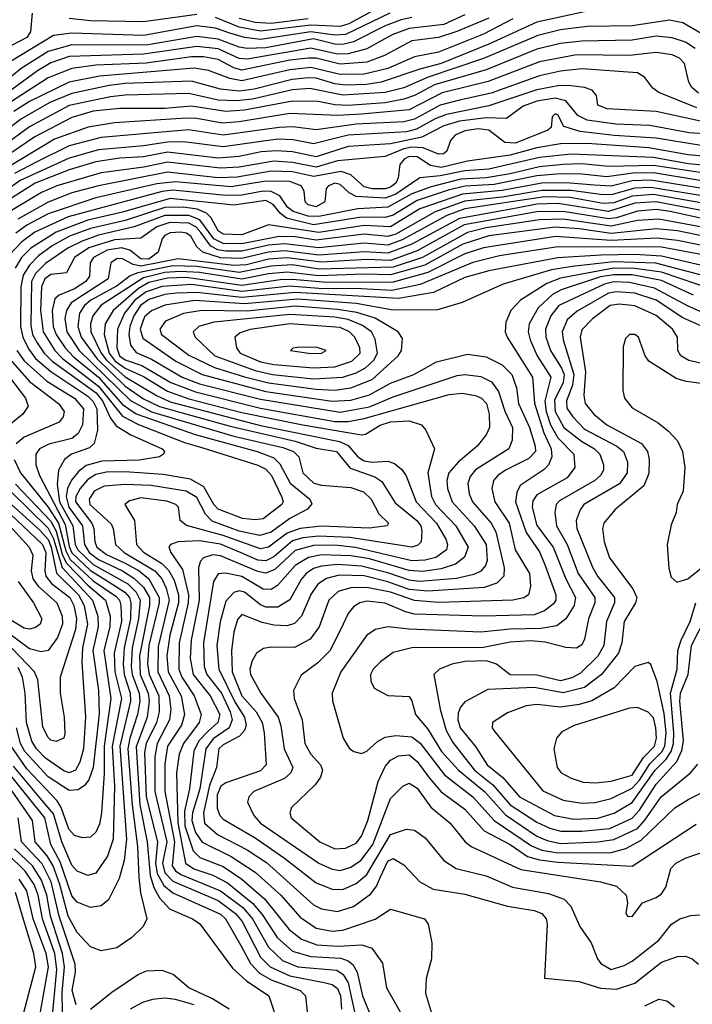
# Model space of a CAD drawing. Extents: x 997026 to 1115308, y 536381 to 619039.
# Tile 17 of 256: x 1007368 to 1009901, y 547594 to 551300. Entities that reach past the tile are written whole.
import ezdxf

# ---------------------------------------------------------------- set-up
doc = ezdxf.new("R2010")
doc.units = 0

msp = doc.modelspace()

# ---------------------------------------------------------------- linework, layer by layer
at = {"layer": '0CON20XD'}
for points in [[(1007415.6, 551325), (1007408.8, 551255), (1007395, 551233.3), (1007257.6, 551162.4), (1007185, 551101.6), (1007113.4, 551066.6), (1007045.8, 551014.2), (1007000, 550965), (1006972.5, 550945), (1006925, 550917.8), (1006855, 550890.6), (1006845, 550898.8), (1006828.5, 550988.5), (1006794.5, 551075), (1006785.6, 551115), (1006757.5, 551145), (1006720.1, 551160.1), (1006654.3, 551174.3), (1006445, 551188.3), (1006375, 551200), (1006299.2, 551229.2), (1006085, 551279.7), (1005995, 551314.9)], [(1009045, 551318.8), (1008965, 551282.1), (1008835, 551266.6), (1008773.5, 551245), (1008729.2, 551220.8), (1008675, 551190.5), (1008605, 551171.2), (1008565, 551171.1), (1008465, 551192.9), (1008225, 551151.5), (1008195, 551154.3), (1008115, 551190.5), (1008035, 551199.2), (1007835, 551170), (1007555, 551161.6), (1007485, 551138.4), (1007435, 551108), (1007295, 551004.9), (1007238, 550942), (1007195, 550907)], [(1009535, 551339.2), (1009315, 551290.9), (1009135, 551208.4), (1008955.5, 551135.5), (1008875, 551114.7), (1008730, 551065), (1008674.2, 551055.8), (1008595, 551054.1), (1008555, 551059.5), (1008485, 551080.4), (1008455, 551081.2), (1008394.4, 551075.6), (1008250.8, 551039.2), (1008195, 551031.3), (1008125, 551039.3), (1008015, 551069.3), (1007765, 551060.6), (1007705, 551053), (1007565, 551022.7), (1007481.6, 550988.4), (1007375, 550927.6), (1007265, 550845.8)], [(1008762.6, 551325), (1008595, 551245.1), (1008555, 551241.9), (1008465, 551255.2), (1008275.2, 551225.2), (1008215, 551233.2), (1008160.1, 551250.1), (1008105, 551268.4), (1008035, 551277.3), (1007835, 551240.8), (1007565, 551249.9), (1007495, 551240.4), (1007336.3, 551143.7)], [(1009135, 551305.9), (1009014.7, 551255.3), (1008945, 551233.9), (1008845, 551220.7), (1008741.6, 551165), (1008675, 551140.7), (1008575, 551132.8), (1008485, 551155.5), (1008455, 551155.8), (1008385, 551147.4), (1008205, 551110.6), (1008175, 551119), (1008115, 551151), (1008060.5, 551160.5), (1008015, 551160.4), (1007845, 551136.1), (1007655, 551128.6), (1007565, 551117), (1007475, 551081.2), (1007337.4, 550992.6)], [(1008845, 551308.7), (1008805, 551299.3), (1008745, 551277), (1008625, 551217.4), (1008585, 551206.8), (1008555, 551207.9), (1008475, 551227.7), (1008295, 551194.4), (1008225, 551192.2), (1008195, 551197.2), (1008115, 551227.4), (1008035, 551237.1), (1007845, 551204.6), (1007564.4, 551205.6), (1007475, 551181), (1007373.6, 551116.4)], [(1008035, 551320.4), (1007835, 551292.1), (1007635, 551296.4), (1007555, 551304.6)], [(1008695, 551332.9), (1008607.8, 551285), (1008575, 551274.3), (1008465, 551279.5), (1008275, 551256.7), (1008195, 551272.3), (1008105, 551309.2)], [(1008455, 551303.1), (1008315, 551286.4), (1008255, 551289.8), (1008194.8, 551305)], [(1009935, 551248.5), (1009865, 551288.8), (1009815, 551298.1), (1009675, 551277.8), (1009505.2, 551275.2), (1009405, 551261.6), (1009319.2, 551240.8), (1009115, 551153.7), (1008906.2, 551083.8), (1008815, 551043.6), (1008745, 551026.1), (1008585, 551016.2), (1008461, 551041), (1008395, 551035.7), (1008245, 551001.5), (1008185, 550994.9), (1008115, 550997.9), (1008005, 551022.3), (1007765, 551016.8), (1007710.1, 551010.1), (1007555, 550977.9), (1007405, 550897.6), (1007215, 550758.7)], [(1009225, 551303.8), (1009115, 551246.4), (1008945, 551178.2), (1008855, 551161), (1008755, 551116.9), (1008665, 551095.3), (1008575, 551094.1), (1008465, 551119.9), (1008385, 551111.4), (1008205, 551070), (1008158.9, 551078.9), (1008079.7, 551109.7), (1008025, 551117.9), (1007668.3, 551088.3), (1007555, 551064.6), (1007405, 550992.9), (1007346.4, 550955)], [(1009911.7, 551191.7), (1009875, 551215.5), (1009825, 551232.6), (1009765, 551238), (1009675, 551223.4), (1009485, 551219.7), (1009405, 551210.1), (1009315, 551189.5), (1009125, 551111.2), (1008930.7, 551055), (1008855, 551014.4), (1008815, 551000.6), (1008745, 550987.4), (1008605, 550977.7), (1008555, 550979.5), (1008491.8, 550991.8), (1008395, 550993.6), (1008215, 550960.1), (1008144.5, 550954.4), (1008015, 550974.9), (1007915, 550966.6), (1007745, 550966.1), (1007645, 550955.6), (1007565, 550932.1), (1007425, 550859.3), (1007275, 550758.1)], [(1009924.3, 551024.3), (1009899, 551045), (1009888, 551065), (1009871.8, 551135), (1009852.3, 551155), (1009825, 551167.7), (1009765, 551176.8), (1009665, 551165.7), (1009465, 551167.9), (1009325, 551141.6), (1009132.4, 551067.6), (1008959.3, 551025), (1008835, 550961.3), (1008655.4, 550944.6), (1008565, 550939.3), (1008385, 550947.1), (1008195, 550915.7), (1008130.6, 550910.6), (1008035, 550928.4), (1007995, 550929.8), (1007725, 550912.2), (1007625.9, 550895.9), (1007499.8, 550850.2), (1007311.9, 550738.1)], [(1007373.6, 551116.4), (1007265, 551027.1)], [(1009918.2, 550968.2), (1009775, 551026.5), (1009752.8, 551042.8), (1009722.6, 551082.6), (1009695, 551100.4), (1009485, 551115.4), (1009405, 551106.8), (1009325, 551088.6), (1009144.2, 551024.2), (1009025, 550996.8), (1008951.9, 550978.1), (1008855, 550926.1), (1008815, 550915.3), (1008635, 550906.7), (1008485, 550886.3), (1008396.7, 550896.7), (1008345.1, 550895.1), (1008135, 550866.2), (1008004.4, 550885.6), (1007675, 550856.9), (1007555, 550825.6), (1007432.3, 550765), (1007348.7, 550721.3)], [(1009955, 550913.3), (1009765, 550954.6), (1009580, 550965), (1009545, 550978.8), (1009540, 551015), (1009524.2, 551035), (1009495.6, 551045.6), (1009435, 551052.1), (1009395, 551051.6), (1009315, 551036.7), (1009135, 550975.6), (1008975, 550943.5), (1008932.4, 550927.6), (1008861.9, 550888.1), (1008825, 550877.8), (1008605, 550865.3), (1008475, 550832.8), (1008398.4, 550848.4), (1008340.6, 550850.6), (1008135, 550821.8), (1007985, 550840), (1007925, 550839.4), (1007835, 550825.5), (1007665, 550810.9), (1007555, 550779.6), (1007369.7, 550695), (1007255.9, 550615)], [(1009965, 550869.9), (1009889.2, 550875), (1009741.7, 550901.7), (1009612.5, 550907.5), (1009505, 550922), (1009469.6, 550939.6), (1009425, 550994.9), (1009385, 551005.3), (1009315, 550993.2), (1009263.5, 550975), (1009201.5, 550928.5), (1009125, 550930.8), (1009025, 550918.2), (1008965, 550900.8), (1008882.1, 550857.9), (1008765, 550833.2), (1008605, 550822.4), (1008485, 550784), (1008395, 550802.9), (1008335, 550807), (1008277.1, 550802.9), (1008195, 550785.3), (1008115, 550779.4), (1007925, 550801.1), (1007835, 550784.5), (1007745, 550778.9), (1007655.1, 550765.1), (1007555, 550735.3), (1007427, 550685), (1007284.6, 550595.4)], [(1009935, 550826.2), (1009765, 550854.5), (1009606.2, 550863.8), (1009479.1, 550879.2), (1009417.7, 550897.7), (1009395, 550942), (1009385, 550946.4), (1009373.1, 550935), (1009369.4, 550895), (1009357.1, 550885), (1009235, 550836.1), (1009195, 550837.9), (1009135, 550884.8), (1009095, 550889), (1009045, 550881.7), (1009007.8, 550865), (1008990.3, 550845), (1008976.7, 550805), (1008963.8, 550795), (1008945, 550794.4), (1008887.9, 550817.9), (1008845, 550820.6), (1008815, 550814.4), (1008745, 550785.4), (1008565, 550768.6), (1008485, 550744.9), (1008395, 550762.7), (1008325, 550767.2), (1008195, 550745.1), (1008125, 550740.9), (1007925, 550763.8), (1007835.1, 550744.9), (1007675, 550723.3), (1007507.8, 550675), (1007450.2, 550649.8), (1007325.2, 550575)], [(1009955, 550785.3), (1009885, 550791.6), (1009737.7, 550817.7), (1009505, 550834.7), (1009405, 550832.7), (1009315, 550818.2), (1009215, 550789.8), (1009055, 550767.7), (1008955, 550743.3), (1008915, 550750.9), (1008865, 550783.5), (1008835, 550785.9), (1008815.5, 550775), (1008800.3, 550755), (1008793.4, 550705), (1008784.8, 550685), (1008765, 550669.3), (1008745, 550663.8), (1008695, 550663.6), (1008665, 550670.5), (1008615, 550716.8), (1008579, 550729), (1008475, 550709.7), (1008395, 550727.5), (1008315, 550730), (1008186.9, 550706.9), (1008115, 550705.4), (1007925, 550726.4), (1007665.1, 550674.9), (1007565, 550648.4), (1007475, 550613.3), (1007360.6, 550549.4)], [(1009955, 550751.4), (1009885, 550757.6), (1009755, 550782), (1009445.3, 550794.7), (1009325, 550782.1), (1009135, 550737.8), (1009045, 550731.4), (1008952, 550712), (1008875.4, 550704.6), (1008785, 550643.2), (1008745, 550628.4), (1008634.7, 550634.7), (1008608.9, 550648.9), (1008575, 550680.4), (1008555, 550684.4), (1008531.3, 550675), (1008522.7, 550665), (1008517.3, 550615), (1008485, 550596.2), (1008455, 550603.4), (1008442.7, 550615), (1008440, 550655), (1008428.7, 550675), (1008385, 550690.8), (1008295, 550692), (1008165, 550670.8), (1007955, 550690.3), (1007885, 550682.1), (1007655, 550629.2), (1007475, 550569.4), (1007395, 550526.8), (1007353.4, 550496.6)], [(1009955, 550721.3), (1009755, 550751.5), (1009585, 550747.1), (1009485, 550757.2), (1009415, 550755.5), (1009325, 550746.8), (1009215, 550720), (1009124.5, 550705.5), (1009029.8, 550700.2), (1008918.3, 550671.7), (1008845, 550644.4), (1008755, 550594.4), (1008641.1, 550588.9), (1008495, 550559), (1008455, 550561.2), (1008398, 550578), (1008376.7, 550595), (1008347.7, 550637.7), (1008315, 550654.1), (1008285, 550655.4), (1008205, 550640.2), (1008145, 550638.4), (1007945, 550658.4), (1007905, 550654), (1007551.3, 550558.7), (1007425, 550500.7), (1007376.2, 550463.8), (1007330.1, 550415)], [(1009945, 550692.1), (1009755, 550723.4), (1009677, 550723), (1009578.8, 550708.8), (1009485, 550719.4), (1009405, 550719.9), (1009315, 550712.3), (1009155, 550679.4), (1009046.3, 550673.7), (1008981.2, 550658.8), (1008865, 550619.7), (1008775, 550564.7), (1008745, 550555.3), (1008655, 550556.9), (1008475, 550528), (1008372.9, 550552.9), (1008350.2, 550570.2), (1008322.7, 550605), (1008295, 550619.6), (1008175, 550602.7), (1007935, 550626.8), (1007755, 550575.6), (1007624.4, 550545.6), (1007505, 550500.8), (1007410.4, 550439.6), (1007375.5, 550404.5), (1007351.5, 550365)], [(1009946.4, 550663.6), (1009745, 550695.6), (1009675, 550693.6), (1009595, 550673.6), (1009532.7, 550677.3), (1009426.6, 550686.6), (1009335, 550684.4), (1009185, 550656.9), (1009036.2, 550643.8), (1008875, 550588.7), (1008765, 550520.6), (1008664.9, 550525.1), (1008495, 550499.1), (1008305, 550528.4), (1008205, 550491), (1008135, 550493.1), (1008115, 550505.9), (1008089.6, 550555), (1008072, 550572), (1008036.6, 550586.6), (1007984.1, 550594.1), (1007915, 550592.9), (1007765, 550544.9), (1007635, 550514.2), (1007555.7, 550485), (1007491, 550449), (1007438.9, 550411.1), (1007405, 550376.1), (1007381.9, 550338.1), (1007372.2, 550295), (1007371.1, 550145), (1007379.8, 550105), (1007400.9, 550060.9), (1007428.3, 550025), (1007485, 549975.8), (1007625, 549883.1), (1007645, 549862.4), (1007658.3, 549835), (1007661, 549755), (1007649.2, 549705), (1007631.1, 549688.9), (1007563.6, 549665), (1007536.6, 549645), (1007513.9, 549605), (1007509, 549551), (1007518.6, 549485), (1007568.7, 549395), (1007577.3, 549325), (1007586.6, 549305), (1007645, 549249.6), (1007775, 549176.5), (1007806.9, 549145), (1007822.2, 549115), (1007815.1, 549045.1), (1007792.1, 548935), (1007788.2, 548865), (1007791.4, 548835), (1007817.8, 548765), (1007820.2, 548735), (1007812.1, 548685), (1007782.5, 548595), (1007776, 548555), (1007791.7, 548345), (1007811.8, 548188.2), (1007817.2, 548072.8), (1007823.1, 548013.1), (1007847.5, 547915), (1007833.5, 547886.5), (1007790.6, 547845), (1007733.6, 547806.4), (1007675, 547794.6), (1007635, 547810.4), (1007585, 547863.5), (1007550.2, 547925), (1007519.4, 548045), (1007494.3, 548115), (1007472, 548152), (1007426.9, 548205), (1007416.5, 548285), (1007295, 548461.5)], [(1009955, 550635.2), (1009745, 550668.3), (1009685, 550666.3), (1009595, 550641), (1009555, 550641.7), (1009445, 550657), (1009335, 550657.9), (1009185, 550632.1), (1009045, 550616.8), (1008932.9, 550577.1), (1008785, 550493.5), (1008755, 550483.6), (1008665, 550492.3), (1008485, 550470.4), (1008405, 550483), (1008345, 550483.7), (1008205, 550456.4), (1008135, 550457.6), (1008099.7, 550475), (1008047, 550547), (1008005, 550562.6), (1007915, 550563), (1007799.6, 550520.4), (1007665, 550488.8), (1007603.1, 550466.9), (1007549.5, 550440.5), (1007465, 550382.1), (1007428.3, 550345), (1007412.8, 550315), (1007409.6, 550149.6), (1007417, 550115), (1007433.5, 550083.5), (1007460.2, 550045), (1007490.8, 550015), (1007655.6, 549895), (1007679.6, 549865), (1007709.9, 549799.9), (1007731.9, 549771.9), (1007787.1, 549737.1), (1007904.6, 549685), (1007912.9, 549675), (1007910, 549665), (1007894.4, 549655), (1007818.4, 549641.6), (1007677.8, 549637.8), (1007618.4, 549621.6), (1007590, 549600), (1007563.7, 549566.3), (1007547.9, 549535), (1007542.6, 549505), (1007552.7, 549465), (1007604.2, 549395), (1007611.9, 549325), (1007630, 549295), (1007665, 549267.7), (1007755.9, 549226), (1007798.5, 549198.5), (1007834.1, 549164.1), (1007856.6, 549125), (1007856.5, 549095), (1007818.9, 548905), (1007822, 548835), (1007852.2, 548765), (1007856.2, 548735), (1007848, 548675), (1007807.4, 548562.6), (1007820.1, 548345)], [(1009955, 550607.3), (1009755, 550641.8), (1009675, 550636.2), (1009605, 550610.8), (1009565, 550608.2), (1009440.5, 550630.5), (1009345, 550633.3), (1009045, 550588), (1008976.7, 550563.3), (1008808.7, 550471.3), (1008755, 550451.7), (1008665, 550459.2), (1008495, 550442.1), (1008365, 550456.6), (1008305, 550451.2), (1008205, 550428.4), (1008145, 550428.9), (1008113.8, 550433.8), (1008087.5, 550447.5), (1008049.8, 550499.8), (1008031.1, 550521.1), (1008005, 550533.8), (1007933, 550537), (1007885, 550520.4), (1007825, 550477.6), (1007725, 550471.4), (1007629.1, 550440.9), (1007574.1, 550405), (1007545, 550347.8), (1007485, 550341.3), (1007462.3, 550325), (1007450.1, 550295), (1007446.7, 550205), (1007456, 550125), (1007500.4, 550055), (1007529.1, 550025), (1007665, 549920.7), (1007755, 549807.7), (1007816.1, 549776.1), (1007988.6, 549708.6), (1008058.1, 549688.1), (1008265, 549623.3), (1008295, 549608.3), (1008315.8, 549585), (1008354.3, 549505), (1008360, 549485), (1008355.8, 549475), (1008285, 549421.1), (1008255, 549417.4), (1008207.7, 549422.3), (1008115, 549458), (1008099.5, 549475), (1008061.9, 549541.9), (1008011.2, 549571.2), (1007908.3, 549588.3), (1007765, 549598.2), (1007695, 549597.1), (1007655, 549588.5), (1007625, 549569.7), (1007595.4, 549535), (1007579.9, 549505), (1007578.4, 549485), (1007640.4, 549405), (1007647.6, 549385), (1007650.6, 549335), (1007659.1, 549315), (1007695, 549287.5), (1007765.2, 549254.8), (1007817.5, 549225), (1007855.1, 549195.1), (1007893.4, 549125), (1007893.3, 549105), (1007855.1, 548945), (1007850.1, 548875), (1007855.3, 548835), (1007892.1, 548755), (1007893.5, 548695), (1007883.4, 548655), (1007844.1, 548575.9), (1007838.6, 548541.4), (1007844.5, 548375), (1007886.8, 548205), (1007879.4, 548125), (1007886, 548086), (1007911.1, 548041.1), (1007945, 548013), (1008125, 547933.5), (1008143.1, 547915), (1008201, 547815)], [(1009955, 550578.4), (1009765, 550615.2), (1009685, 550609.9), (1009585, 550578), (1009395, 550608.2), (1009315, 550605.6), (1009239.1, 550590.9), (1009025, 550552.5), (1008845.2, 550454.8), (1008755, 550421.7), (1008665, 550426.8), (1008495, 550414.1), (1008365, 550430.5), (1008304.6, 550425), (1008205, 550401.1), (1008125, 550404.1), (1008057.9, 550425), (1008035.8, 550445), (1008012.2, 550485), (1007995, 550496.8), (1007975, 550500.7), (1007935, 550497.7), (1007915, 550487.9), (1007904.5, 550475), (1007889.7, 550425), (1007855, 550399.3), (1007825, 550400.4), (1007782.5, 550432.5), (1007752, 550442), (1007697.5, 550432.5), (1007646.7, 550405), (1007634.1, 550385), (1007631.1, 550335), (1007617.7, 550315), (1007575, 550287.2), (1007516.3, 550263.7), (1007501.1, 550248.9), (1007491.1, 550205), (1007494, 550145), (1007505.1, 550115), (1007539.4, 550065), (1007570.6, 550030.6), (1007665, 549954.1), (1007755, 549852), (1007806.5, 549816.5), (1008028.5, 549738.5), (1008262.5, 549675), (1008325, 549650.8), (1008348.3, 549628.3), (1008387.1, 549555), (1008461.1, 549495), (1008468, 549478), (1008451.8, 549458.1), (1008385, 549421.9), (1008315, 549370.5), (1008271.9, 549358.1), (1008195, 549374.3), (1008092.7, 549412.7), (1008068.3, 549438.3), (1008035, 549501.6), (1007995, 549525.3), (1007862.9, 549547.1), (1007765, 549550.5), (1007686.2, 549543.8), (1007648.9, 549525), (1007629.5, 549495), (1007632.3, 549475), (1007712.3, 549402.3), (1007720.5, 549385), (1007729.1, 549325), (1007762.1, 549295), (1007876.6, 549225), (1007903, 549195), (1007919.9, 549159.9), (1007930.7, 549115), (1007889.2, 548940.8), (1007888.7, 548845), (1007931.6, 548755), (1007937, 548705), (1007932.2, 548665), (1007885.3, 548575), (1007876.5, 548525), (1007876.6, 548395), (1007922.2, 548205), (1007905.8, 548125), (1007915, 548088.4), (1007945, 548057.7), (1008115, 547984), (1008180.7, 547935), (1008205.8, 547905), (1008275, 547771.2), (1008311, 547735), (1008385, 547701.3), (1008515, 547676.2)], [(1009955, 550548.1), (1009818.3, 550578.3), (1009765, 550585.2), (1009695, 550580), (1009615, 550554.2), (1009585, 550550.4), (1009415, 550578.5), (1009315, 550576.9), (1009042.1, 550527.9), (1008865, 550429.6), (1008765, 550394.2), (1008675, 550397.1), (1008505, 550387.2), (1008375, 550404.3), (1008305, 550398.4), (1008222.4, 550377.6), (1008175, 550375.4), (1007965, 550399.8), (1007825, 550372.7), (1007795, 550379.2), (1007755, 550400.6), (1007735, 550401.2), (1007711.4, 550385), (1007701, 550325), (1007562.3, 550235), (1007543.9, 550206.1), (1007538.2, 550175), (1007545.3, 550125), (1007591.8, 550055), (1007785, 549867.2), (1007864.4, 549824.4), (1008175, 549732.7)], [(1009945, 550518), (1009775, 550548.8), (1009695, 550544), (1009595, 550523), (1009415, 550549.2), (1009325, 550546.4), (1009125, 550516.7), (1009055, 550499.4), (1008885, 550404.9), (1008775, 550368.1), (1008495, 550361.5), (1008395, 550376.9), (1008315, 550372.6), (1008195, 550348.7), (1008035, 550370.9), (1007945, 550373.2), (1007813, 550347), (1007783.7, 550336.3), (1007735, 550298.4), (1007636.1, 550245), (1007612.2, 550225), (1007593, 550195), (1007586.8, 550145), (1007600.2, 550105), (1007659.3, 550025), (1007765, 549920.1), (1007835, 549872.8), (1007895, 549844.5), (1008160.3, 549769.7)], [(1009955, 550483.2), (1009845.1, 550504.9), (1009765, 550512.4), (1009595, 550495.7), (1009475, 550513), (1009385, 550518.8), (1009135, 550486.4), (1009037.2, 550455), (1008893.6, 550376.4), (1008765, 550339.3), (1008665, 550342.6), (1008495, 550336.1), (1008375, 550349.5), (1008305, 550343.5), (1008205, 550323.3), (1008045, 550348.1), (1007972.3, 550352.3), (1007915, 550348.5), (1007835, 550328.8), (1007674.9, 550225.1), (1007643.4, 550185), (1007634.6, 550155), (1007636.1, 550125), (1007675.5, 550045), (1007695, 550018.6), (1007765, 549955.6), (1007883.4, 549885), (1007935, 549861.9), (1008275, 549772.5), (1008573, 549713), (1008605, 549697.1), (1008641.9, 549655), (1008665, 549640), (1008695, 549634), (1008755, 549637.8), (1008779.8, 549629.8), (1008807.3, 549607.3), (1008823.7, 549583.7), (1008860.7, 549485), (1008938.1, 549405), (1008973, 549345), (1008979.3, 549325), (1008975.2, 549305), (1008934.9, 549275.1)], [(1009931.8, 550451.8), (1009845, 550469.6), (1009767.8, 550477.8), (1009595, 550468.6), (1009385.8, 550484.2), (1009115, 550441.9), (1009045, 550418.6), (1008905, 550349), (1008775, 550312.2), (1008525, 550310.7), (1008395, 550322.4), (1008349, 550321), (1008205, 550300), (1007995, 550329.9), (1007925, 550327.9), (1007855, 550310.5), (1007815, 550288.8), (1007719.6, 550205), (1007689.6, 550155), (1007686.7, 550115), (1007704.9, 550045), (1007728.1, 550015), (1007765, 549988), (1007835, 549957.3), (1007925, 549901.5), (1008005, 549872.9), (1008205, 549821.5), (1008435, 549775.1)], [(1010035, 550398.1), (1009785, 550443.4), (1009395, 550444.9), (1009175, 550411.2), (1009074.1, 550385.9), (1008876.4, 550303.6), (1008769.4, 550280.6), (1008655, 550287.7), (1008495, 550288), (1008385, 550297.3), (1008205, 550277.6), (1008015, 550303.5), (1007905, 550296), (1007845, 550276.2), (1007801.9, 550245), (1007763.3, 550195), (1007736.8, 550135), (1007733.4, 550065), (1007744.5, 550035), (1007765, 550019.7), (1007828.6, 549998.6), (1007936.9, 549935), (1008029.8, 549899.8), (1008275, 549838.3), (1008555, 549787.1), (1008605, 549787.9), (1008665, 549798.5), (1008985, 549888.8), (1009035, 549894.8), (1009084.3, 549885), (1009107.7, 549875), (1009125.6, 549855), (1009136.2, 549815), (1009137.8, 549765), (1009125, 549737.3), (1009091.5, 549695), (1009018.8, 549635)], [(1010122.6, 550332.6), (1009785, 550410.7), (1009685, 550416.8), (1009556.5, 550413.5), (1009395, 550403.5), (1009135, 550354.9), (1009045, 550330.4), (1008926.3, 550273.7), (1008795, 550250.6), (1008405, 550272.8), (1008205.1, 550255.1), (1008035, 550273.6), (1007958.7, 550271.3), (1007915, 550265.3), (1007855, 550246.9), (1007823.6, 550225), (1007797.8, 550185), (1007783.5, 550145), (1007778.8, 550115), (1007784.9, 550074.9), (1007807.4, 550047.4), (1007865, 550021.8), (1007980.2, 549955), (1008045, 549930.1), (1008275, 549871.6), (1008575, 549822.9), (1008685, 549843.3), (1008775, 549880), (1009015, 549960.7)], [(1010045, 550309.3), (1009763.3, 550383.3), (1009605, 550389.2), (1009448.3, 550371.7), (1009371.3, 550358.7), (1009188.6, 550305), (1009034.3, 550235.7), (1008941.8, 550208.2), (1008775, 550206.4), (1008635, 550231.5), (1008415, 550247.9), (1008215, 550230.5), (1008027.3, 550242.7), (1007915, 550225.8), (1007865, 550204.8), (1007838.5, 550181.5), (1007822.3, 550135), (1007831.6, 550101.6), (1007956.5, 550015), (1008055.1, 549965.1), (1008295, 549900.9), (1008545, 549863.7), (1008615, 549868), (1008685, 549888.6), (1008765, 549931.5), (1008852.1, 549965), (1008937.9, 550012.1), (1009055, 550040.6), (1009125, 550031.3), (1009185, 550000.9), (1009222, 549965), (1009239, 549915), (1009246.8, 549855), (1009287.6, 549765), (1009309.3, 549695), (1009310, 549675), (1009285, 549647.9), (1009197.3, 549605), (1009169.2, 549585), (1009152.6, 549565), (1009146.7, 549535), (1009157.8, 549485), (1009211.9, 549405), (1009234.6, 549304.6), (1009287.4, 549215), (1009291.9, 549168.1), (1009284.4, 549135), (1009266.3, 549123.7), (1009224.8, 549115.2), (1008945, 549106), (1008855, 549113.3), (1008765, 549145.3), (1008675, 549163.3), (1008615, 549161.8), (1008568, 549148), (1008532.7, 549115), (1008496.5, 549015), (1008462.1, 548967.9), (1008403.6, 548936.4), (1008315, 548937.9), (1008286.9, 548933.1), (1008259.5, 548915), (1008243.7, 548886.3), (1008234.7, 548855), (1008237.3, 548835), (1008275.7, 548765), (1008341.3, 548675), (1008352.2, 548642.2), (1008363.9, 548555), (1008396.2, 548485), (1008389.7, 548465), (1008365, 548443.9), (1008250.4, 548395), (1008230.8, 548375), (1008226.1, 548355), (1008249.5, 548305), (1008275, 548275.7), (1008494.9, 548124.9), (1008545, 548102), (1008575, 548097.8), (1008615, 548110.4), (1008653.5, 548136.5), (1008698.3, 548195), (1008765, 548367.9), (1008810.4, 548415), (1008835, 548425.9), (1008865, 548407.1), (1008916.3, 548336.3), (1008989.3, 548275), (1009045.5, 548205.5), (1009067.9, 548187.9), (1009255, 548101.4), (1009554.8, 548054.8), (1009615, 548038.4), (1009651.5, 548005), (1009657.1, 547975), (1009651.2, 547935), (1009657.5, 547925), (1009675, 547924)], [(1009985, 550282), (1009785, 550349.8), (1009685, 550363.9), (1009605, 550364.6), (1009405, 550327.5), (1009353.2, 550306.8), (1009254.1, 550245), (1009217.1, 550205), (1009198.8, 550161.2), (1009195.9, 550125), (1009203.6, 550105), (1009298.8, 549955), (1009306.5, 549856.5), (1009341.6, 549745), (1009370, 549685), (1009371.8, 549655), (1009359.6, 549625), (1009343.6, 549606.4), (1009252.8, 549547.2), (1009240, 549520), (1009235.8, 549485), (1009275, 549370), (1009325, 549296.5), (1009346.9, 549245), (1009387.1, 549135), (1009386.9, 549115), (1009378.5, 549101.5), (1009345, 549074.8), (1009305, 549059.8), (1009115, 549054.6), (1008855, 549062.5), (1008820.8, 549070.8), (1008745, 549103.2), (1008675, 549111.1), (1008648.6, 549105), (1008625, 549089.6), (1008605, 549064.5), (1008585.7, 549025), (1008537.2, 548925), (1008491, 548879), (1008427.8, 548832.2), (1008399.2, 548775), (1008401.6, 548745), (1008431.4, 548665), (1008441.6, 548575), (1008464.2, 548535), (1008500.9, 548495), (1008509.1, 548475), (1008501.4, 548448.6), (1008480.3, 548419.7), (1008392.2, 548335), (1008385.5, 548315), (1008390, 548295), (1008498.5, 548205), (1008555, 548178.4), (1008595, 548180.9), (1008635, 548200), (1008655, 548226.4), (1008679.8, 548285), (1008717.6, 548432.4), (1008745, 548488.8), (1008765, 548513.3), (1008795, 548529.4), (1008835, 548532.4), (1008865, 548507.4), (1008911, 548445), (1008955, 548394), (1009045, 548328.5), (1009116.9, 548246.9), (1009215, 548195.4), (1009280.5, 548150.5), (1009325, 548137.5), (1009395, 548128.1), (1009675, 548113.8)], [(1009905, 550263.4), (1009785, 550318), (1009675, 550339.4), (1009605, 550340.2), (1009555, 550331.9), (1009406.9, 550283.1), (1009375, 550266.2), (1009320.2, 550215), (1009287, 550155), (1009282.7, 550125), (1009290, 550095), (1009316.5, 550035), (1009368.3, 549955), (1009345.8, 549864.2), (1009350.7, 549825), (1009367.6, 549775), (1009395, 549725.8), (1009455.2, 549665), (1009458.8, 549615), (1009430.3, 549575), (1009315, 549511.1), (1009300.5, 549489.5), (1009298.1, 549465), (1009316, 549396), (1009377, 549315), (1009424.3, 549195), (1009461.4, 549125), (1009456.3, 549095), (1009425, 549044.2), (1009391.5, 549018.5), (1009331.5, 549008.5), (1009215, 549005.9), (1009105, 548994.8), (1008835, 549006.5), (1008755, 549015.2), (1008708.6, 549005), (1008675, 548983.1), (1008577.5, 548845), (1008545.3, 548765), (1008546.5, 548736.5), (1008585.9, 548595.9), (1008608.5, 548558.5), (1008626.2, 548545), (1008655, 548537.5), (1008675, 548546.4), (1008715, 548583.3), (1008745, 548599.7), (1008785, 548606.1), (1008845, 548600.6), (1008876.5, 548576.5), (1008967.9, 548457.9), (1009074.4, 548375), (1009155.3, 548285.3), (1009295, 548190.3), (1009334.5, 548174.5), (1009395, 548163.5)], [(1009973.5, 550183.5), (1009885, 550222.2), (1009759.2, 550289.2), (1009665, 550311.5), (1009605, 550312.9), (1009570.7, 550305), (1009398.7, 550225), (1009367.7, 550185), (1009348.8, 550135), (1009350.1, 550105), (1009366.6, 550055), (1009409, 549989), (1009418.1, 549965), (1009415.3, 549934.7), (1009381.9, 549868.1), (1009384, 549825), (1009417.4, 549765), (1009483.5, 549713.5), (1009532.9, 549685), (1009552.4, 549665), (1009566.8, 549625), (1009566.2, 549605), (1009555.3, 549585), (1009533.5, 549565), (1009400.9, 549489.1), (1009388.8, 549475), (1009383, 549445), (1009390.2, 549395), (1009429.9, 549325), (1009471.7, 549215), (1009533.7, 549125), (1009534.1, 549105), (1009510.7, 549045), (1009495, 548968), (1009485, 548946.7), (1009465, 548934.6), (1009425, 548936.8), (1009347.4, 548957.4), (1009292.5, 548962.5), (1009215, 548956.5), (1009115, 548936.5), (1008845, 548935.6), (1008775, 548917.8), (1008726.9, 548883.1), (1008699.1, 548855), (1008688.8, 548835), (1008690.6, 548810.6), (1008703.2, 548783.2), (1008755, 548755.8), (1008835, 548752.5), (1008845, 548736.2), (1008858.5, 548685), (1008905, 548629.4), (1008956.8, 548545), (1009020.3, 548475), (1009119.1, 548395), (1009197.4, 548307.4), (1009315, 548226.4), (1009355, 548210), (1009405, 548199.6)], [(1009945, 550142.2), (1009865, 550178.4), (1009765, 550244.1), (1009685, 550271), (1009615, 550276.3), (1009585, 550271), (1009466.9, 550203.1), (1009430.1, 550169.9), (1009411, 550125), (1009414.2, 550095), (1009454.4, 549965), (1009450.1, 549925), (1009427.6, 549865), (1009428.5, 549838.5), (1009450.9, 549805), (1009495, 549759), (1009616.8, 549695), (1009641.9, 549675), (1009657.4, 549635), (1009655.8, 549594.2), (1009627.3, 549552.7), (1009493.1, 549475), (1009478.8, 549455), (1009463.6, 549415), (1009465.6, 549385), (1009525, 549238.9), (1009544.1, 549205), (1009608.4, 549125), (1009607.5, 549105), (1009577.5, 549035), (1009567.9, 548945), (1009545.9, 548904.1), (1009479.9, 548840.1), (1009447, 548823), (1009405, 548811.3), (1009315, 548832.6), (1009215, 548833.9), (1009163.9, 548873.9), (1009126.4, 548886.4), (1009045.6, 548884.4), (1008995.6, 548874.4), (1008949.1, 548855), (1008927.1, 548835), (1008951.5, 548705), (1008973.7, 548625), (1008999.3, 548579.3), (1009080.3, 548475), (1009149.3, 548419.3), (1009215, 548345.1), (1009315, 548279.3), (1009365, 548257), (1009406, 548246), (1009485, 548244.9)], [(1009955, 550002), (1009887.5, 550017.5), (1009857.3, 550035), (1009846.9, 550055), (1009844.7, 550105), (1009826.7, 550135), (1009765, 550186.2), (1009685, 550222.6), (1009625, 550229.6), (1009591.5, 550225), (1009525, 550174.8), (1009485, 550132.7), (1009478.8, 550105), (1009499.3, 549975), (1009492.6, 549885), (1009497.8, 549855), (1009530, 549815), (1009579.4, 549775), (1009709.2, 549705), (1009732.5, 549675), (1009739.1, 549645), (1009737.6, 549592.4), (1009718.4, 549545), (1009609.6, 549455), (1009567.3, 549405), (1009563.4, 549385), (1009568.9, 549335), (1009589.2, 549275), (1009677.4, 549157.4), (1009691.9, 549125), (1009687.1, 549105), (1009644.2, 549035), (1009635.2, 548955), (1009623.1, 548915), (1009559.6, 548835), (1009495, 548786.7), (1009415, 548766.8), (1009305, 548786), (1009131.1, 548778.9), (1009045, 548732.7), (1009028, 548712), (1009019.9, 548690.1), (1009018.5, 548665), (1009026.8, 548635), (1009084.5, 548564.5), (1009128.6, 548495), (1009187.5, 548447.5), (1009250.5, 548375), (1009382.7, 548305), (1009455, 548290.9)], [(1008555, 549905.3), (1008615, 549914.4), (1008695, 549946.3), (1008793.8, 550035), (1008806.4, 550055), (1008810.3, 550100.3), (1008792.9, 550125), (1008706.5, 550176.5), (1008637.9, 550197.9), (1008565, 550209.9), (1008405, 550221.8), (1008225, 550203), (1008054.5, 550205.5), (1007985, 550194), (1007917.2, 550165), (1007896.2, 550135), (1007902.5, 550115), (1008005, 550037.3), (1008101.2, 549991.2), (1008215, 549955.5), (1008305, 549932.9), (1008485, 549909.2), (1008555, 549905.3)], [(1008475, 549947.9), (1008585, 549954.4), (1008635, 549971.2), (1008669.8, 549990.2), (1008701.3, 550018.7), (1008715.4, 550045), (1008707.2, 550097.2), (1008692.5, 550125), (1008659.1, 550149.1), (1008605, 550171.1), (1008555, 550181), (1008385, 550190.7), (1008098.7, 550161.3), (1008042.7, 550145), (1008021.3, 550125), (1008028.4, 550105), (1008103.2, 550035), (1008255, 549980.3), (1008320.6, 549965), (1008475, 549947.9)], [(1008475, 549990), (1008555, 549993.8), (1008619.5, 550015), (1008650.6, 550045), (1008648.7, 550065), (1008629.8, 550105), (1008610.2, 550125), (1008575, 550141.6), (1008385, 550154.9), (1008236.3, 550133.7), (1008197.9, 550122.1), (1008177.9, 550105), (1008184.7, 550065), (1008198.6, 550045), (1008275, 550011.7), (1008325, 550002.2), (1008475, 549990)], [(1009945, 549928.9), (1009877.7, 549937.7), (1009839.9, 549949.9), (1009737.1, 550015), (1009723.3, 550035), (1009698.6, 550105), (1009685, 550115.6), (1009665, 550115.6), (1009649.7, 550100.3), (1009640.9, 550069.1), (1009639.4, 549905), (1009645.6, 549875), (1009675, 549839.5), (1009772.7, 549782.7), (1009811.9, 549751.9), (1009844.7, 549714.7), (1009863.8, 549675), (1009872.7, 549615), (1009867.1, 549525), (1009844.5, 549475.5), (1009840, 549445), (1009821.4, 549398.6), (1009806, 549325), (1009812.5, 549235), (1009821.7, 549201.7), (1009842.4, 549182.4), (1009884.3, 549195), (1009955, 549251.5)], [(1007357, 550055), (1007385, 550015.7), (1007470, 549940), (1007575, 549874.9), (1007608.2, 549835), (1007604.3, 549775), (1007588.1, 549741.9), (1007565, 549724.3), (1007477.5, 549702.5), (1007443.4, 549685), (1007429.5, 549665), (1007429.6, 549625), (1007442.5, 549585), (1007539.9, 549399.9), (1007555, 549316.8), (1007565, 549293.4), (1007635, 549227.3), (1007701.9, 549185), (1007764.7, 549144.7), (1007781.1, 549125), (1007787.1, 549105), (1007784.9, 549044.9), (1007761.9, 548935), (1007757.9, 548875), (1007761, 548835), (1007784.7, 548765), (1007785.8, 548735), (1007745.7, 548565), (1007770.1, 548215), (1007762.1, 548135), (1007743, 548067), (1007702.6, 547987.4), (1007675, 547964.7), (1007635, 547958.1), (1007585, 547978.4), (1007565, 548001.9), (1007520.5, 548130.5), (1007485.2, 548195.2), (1007462.3, 548295), (1007318.6, 548475)], [(1008465, 550043.6), (1008505, 550044.7), (1008522.5, 550055), (1008485, 550067.3), (1008413.2, 550066.8), (1008396.4, 550063.6), (1008387.5, 550055), (1008465, 550043.6)], [(1007322.1, 550032.1), (1007405, 549938.4), (1007514.1, 549855), (1007535.4, 549825), (1007531.5, 549805), (1007517.1, 549785), (1007385, 549728.8), (1007355, 549703.1)], [(1007292, 550002), (1007390.2, 549875), (1007400.3, 549845), (1007380.6, 549815), (1007291.9, 549745)], [(1009015, 549960.7), (1009045, 549964.5), (1009105, 549957.5), (1009145, 549936.7), (1009171.1, 549901.1), (1009195, 549826.2), (1009223.7, 549765), (1009222.4, 549717.6), (1009210.6, 549685), (1009084.9, 549605.1), (1009065, 549581.2), (1009056.1, 549553.9), (1009060.9, 549515), (1009073.5, 549485), (1009144.1, 549405), (1009161.7, 549371.7), (1009192.6, 549237.4), (1009191.8, 549205), (1009165, 549179.4), (1009117.1, 549162.9), (1008905, 549148.6), (1008835, 549155.8), (1008755, 549184.2), (1008665, 549206.6), (1008571.4, 549208.6), (1008523.2, 549196.8), (1008490.5, 549175), (1008465, 549136), (1008429.1, 549055), (1008402.7, 549027.3), (1008375, 549018.1), (1008325, 549021.1), (1008281.2, 549031.2), (1008205, 549060.9), (1008188.2, 549041.8), (1008174.8, 548995), (1008166.3, 548925), (1008168.1, 548845), (1008204.9, 548755), (1008258.9, 548695), (1008280.8, 548655), (1008288.9, 548615), (1008295.9, 548495), (1008275, 548472.3), (1008145, 548427.3), (1008126.2, 548415), (1008111.6, 548381.6), (1008112.1, 548332.1), (1008122.2, 548305), (1008135, 548290.5), (1008255, 548220.2), (1008365, 548143.4), (1008485, 548051.2), (1008545, 548026.7), (1008585, 548026.3), (1008635, 548048.9), (1008675, 548082), (1008765, 548233.3), (1008825, 548252.4), (1008855, 548249.1), (1008895, 548220), (1008965.5, 548135), (1009012.2, 548105), (1009125, 548077), (1009224, 548034), (1009359.3, 548010.8), (1009419, 547989), (1009443.6, 547963.6), (1009477.1, 547887.1), (1009520.4, 547825), (1009543.5, 547765), (1009556.8, 547746.8), (1009595, 547724.3), (1009645, 547740.3), (1009675, 547756.5), (1009775.4, 547835), (1009822.2, 547895), (1009854.2, 547915.8), (1009895, 547928.2), (1009945, 547931.9)], [(1008435, 549775.1), (1008655, 549737.5), (1008669.8, 549740.2), (1008725.7, 549774.3), (1008765, 549786), (1008835, 549789.7), (1008881.5, 549775), (1008897.9, 549755), (1008930, 549685), (1008905.6, 549595), (1008918.5, 549505), (1008934.5, 549475), (1009011, 549395), (1009057.1, 549315), (1009043, 549277), (1009008.9, 549251.1), (1008955, 549232.6), (1008885, 549222.9), (1008835, 549226.8), (1008685, 549270.2), (1008615, 549281.5), (1008504.7, 549285.3), (1008455.9, 549275.9), (1008405, 549245.5), (1008339.1, 549170.9), (1008315, 549154.8), (1008285, 549156.5), (1008205, 549204.6), (1008142.9, 549217.1), (1008115, 549213.8), (1008097.8, 549185), (1008060.1, 548955), (1008063.3, 548865), (1008073.5, 548835), (1008127.7, 548765), (1008161.2, 548695), (1008168.4, 548665), (1008156.7, 548635), (1008096.8, 548593.2), (1008069.7, 548555), (1008046.9, 548405), (1008019.5, 548315), (1008016.1, 548285), (1008030.1, 548240.1), (1008055, 548204.1), (1008165, 548149.9), (1008255, 548091.2), (1008351.2, 548005), (1008425, 547921.1), (1008485, 547880.4), (1008545, 547868.5), (1008585, 547872.3), (1008706.2, 547913.8), (1008765, 547951.8), (1008892, 547915), (1008905.8, 547895), (1008920, 547825), (1008919.4, 547765), (1008898.8, 547691.2), (1008896.8, 547635), (1008941.8, 547485)], [(1008160.3, 549769.7), (1008405, 549713.6), (1008485, 549687.9), (1008561.3, 549675), (1008612.6, 549612.6), (1008705, 549579.3), (1008732, 549562), (1008781.7, 549481.7), (1008863.7, 549415), (1008878.5, 549395), (1008883, 549375), (1008879.6, 549335), (1008867.8, 549322.2), (1008845, 549314.2), (1008611.4, 549351.4), (1008495, 549356.6), (1008435, 549350.3), (1008395, 549338.9), (1008325, 549278.3), (1008295, 549263.6), (1008265, 549266.2), (1008202.8, 549292.8), (1008125, 549326.4), (1008045, 549338.6), (1007965.2, 549334.8), (1007936.5, 549325), (1007929.6, 549315), (1007936.9, 549295), (1007980.9, 549230.9), (1008003.9, 549135), (1008002.5, 549105), (1007968.5, 548955), (1007967.8, 548855), (1007979, 548825), (1008025.7, 548755), (1008052.2, 548685), (1008044.1, 548655), (1007984.9, 548575), (1007969.3, 548535), (1007958.5, 548465), (1007963.3, 548276.7), (1007992.9, 548125), (1008023.8, 548103.8), (1008095, 548079.9), (1008150.4, 548050.4), (1008244.5, 547974.5), (1008281.9, 547931.9), (1008337.2, 547845), (1008395, 547793.3), (1008465, 547774), (1008577.7, 547767.7), (1008605, 547757.7), (1008623, 547743), (1008638.7, 547715), (1008659.6, 547625), (1008688.6, 547555)], [(1008175, 549732.7), (1008359.5, 549689.5), (1008399.2, 549675), (1008419, 549655), (1008434.3, 549595), (1008476.2, 549555), (1008505, 549547.5), (1008615, 549539.2), (1008663.4, 549523.4), (1008691.7, 549495), (1008720.2, 549440.2), (1008757.5, 549405), (1008752.5, 549395), (1008683.9, 549386.1), (1008505, 549393.4), (1008425, 549385.3), (1008375, 549367.2), (1008305, 549314.1), (1008275, 549308.5), (1008135, 549358.2), (1007996.2, 549396.2), (1007972.2, 549415), (1007965.6, 549465), (1007955.6, 549475), (1007922.3, 549487.7), (1007825, 549499.7), (1007781.1, 549488.9), (1007764.5, 549475), (1007800, 549415), (1007808.1, 549325), (1007835, 549295.5), (1007903, 549253), (1007928.6, 549228.6), (1007950, 549190), (1007966.4, 549135), (1007965.6, 549105), (1007933.9, 548983.9), (1007922.9, 548905), (1007926.8, 548845), (1007976.1, 548755), (1007989, 548685), (1007977.4, 548645), (1007925.4, 548565), (1007915, 548498.8), (1007914.5, 548395), (1007951.5, 548205), (1007941.9, 548115), (1007955, 548096.1), (1007975, 548082.3), (1008125, 548021.2), (1008207.9, 547957.9), (1008245.5, 547915.5), (1008305, 547808.7), (1008358, 547758), (1008415, 547734.5), (1008562.2, 547722.2), (1008585.9, 547705.9), (1008605, 547674.2), (1008628.8, 547565)], [(1007347.8, 549645), (1007371.8, 549595), (1007475, 549465.6), (1007514.1, 549405), (1007541.4, 549301.4), (1007558.1, 549268.1), (1007645, 549187.6), (1007730.7, 549130.7), (1007743.9, 549115), (1007749.4, 549095), (1007751, 549035), (1007724.3, 548915), (1007727, 548845), (1007751.1, 548745), (1007716, 548565), (1007724.7, 548415.3), (1007720, 548215), (1007699.1, 548150.9), (1007655, 548087.9), (1007625, 548078.5), (1007585, 548095.3), (1007565, 548117.3), (1007526.5, 548205), (1007495, 548311), (1007445, 548370.1), (1007345, 548489.9)], [(1009018.8, 549635), (1008984.4, 549595), (1008977, 549565), (1008979.3, 549535), (1008997, 549485), (1009079.3, 549395), (1009124.9, 549325), (1009128.7, 549265), (1009122, 549245), (1009105, 549224.8), (1009077.9, 549212.1), (1009013.2, 549196.8), (1008875, 549185.3), (1008835, 549190.9), (1008755, 549218.5), (1008655, 549243.6), (1008565, 549249.6), (1008505, 549243.3), (1008475, 549234.3), (1008446.7, 549215), (1008427.6, 549192.4), (1008385, 549116.5), (1008340.8, 549089.2), (1008295, 549088.7), (1008275, 549097), (1008215, 549144.9), (1008195, 549149.7), (1008175, 549143.7), (1008145, 549111.2), (1008123.2, 549033.2), (1008110.3, 548945), (1008117.6, 548855), (1008179.6, 548729.6), (1008214.6, 548675), (1008220.9, 548645), (1008214.8, 548625), (1008196.4, 548603.6), (1008135, 548570.7), (1008117.9, 548555), (1008109, 548485), (1008082.8, 548417.2), (1008060.7, 548315), (1008063.5, 548275), (1008113, 548233), (1008225.1, 548175.1), (1008297, 548127), (1008475, 547968.3), (1008505, 547953), (1008565, 547942.4), (1008625, 547961.7), (1008689.9, 548010.1), (1008711.6, 548038.4), (1008727, 548073), (1008755, 548132.7), (1008775, 548142.7), (1008815, 548119.2), (1008875.6, 548055), (1008925, 548027.6), (1009045, 548007.7), (1009205, 547963.2), (1009305, 547946.8), (1009333.8, 547935), (1009350.9, 547915), (1009354.7, 547895), (1009345, 547692.5), (1009475, 547679.6), (1009555, 547654), (1009615, 547650.4), (1009685, 547673.1), (1009785, 547751.9), (1009845, 547774.2), (1009875, 547775.3), (1009900, 547765), (1009923.8, 547745)], [(1007204.9, 549595), (1007445, 549377.8), (1007475, 549343.1), (1007486.9, 549315), (1007506.3, 549216.3), (1007589.7, 549135), (1007611.3, 549095), (1007623, 549025), (1007604.1, 548935), (1007602.2, 548882.2), (1007616.1, 548676.1), (1007608.3, 548555), (1007594.8, 548505), (1007578.3, 548475), (1007555, 548464.8), (1007535, 548472.4), (1007465, 548519.7), (1007430.9, 548555), (1007413.8, 548583.8), (1007394.3, 548654.3), (1007388.2, 548765), (1007378.7, 548825), (1007362.1, 548862.1)], [(1007262.8, 549592.8), (1007475, 549385.5), (1007495.9, 549345.9), (1007527.7, 549237.7), (1007642.4, 549115), (1007662.8, 549055), (1007663.4, 549015), (1007643.9, 548925), (1007665.4, 548774.6), (1007667, 548687), (1007645.3, 548485), (1007629.1, 548439.1), (1007612.2, 548417.8), (1007588.6, 548401.4), (1007555, 548398.4), (1007475, 548449.7), (1007387.7, 548545), (1007370.7, 548575), (1007355.8, 548635)], [(1007351.9, 549551.9), (1007485, 549412.5), (1007505, 549374.9), (1007528.3, 549288.3), (1007543.4, 549255), (1007625, 549171.6), (1007691.4, 549115), (1007709.2, 549055), (1007707.3, 549015), (1007685.3, 548925), (1007711.6, 548745), (1007686.3, 548565), (1007685.8, 548464.2), (1007676.6, 548315), (1007668.6, 548271.4), (1007655, 548241.2), (1007635, 548223.3), (1007605, 548220.8), (1007575, 548228.6), (1007552.8, 548252.8), (1007524.6, 548334.6), (1007509.4, 548359.4), (1007395, 548479.6), (1007335.5, 548565)], [(1007285, 549484.3), (1007454.4, 549325), (1007466.1, 549295), (1007462.3, 549225), (1007466.6, 549205), (1007488.1, 549178.1), (1007557.1, 549125), (1007572.1, 549095), (1007582, 549045), (1007578.9, 549005), (1007520.6, 548825), (1007520.6, 548765), (1007536.1, 548675), (1007538.5, 548611.5), (1007533.8, 548595), (1007505, 548582.9), (1007485, 548587.9), (1007475, 548597.7), (1007455, 548636.9), (1007436.2, 548815), (1007423.5, 548845), (1007312.2, 548962.2)], [(1007305, 549423.2), (1007403.4, 549315), (1007417.2, 549285), (1007411.4, 549225), (1007418.1, 549195), (1007438.1, 549168.1), (1007508.3, 549105), (1007528.1, 549055), (1007529.2, 549025), (1007510.5, 548975), (1007475, 548925.9), (1007449, 548921), (1007405, 548931.8), (1007316.9, 548996.9)], [(1008934.9, 549275.1), (1008894.5, 549265.5), (1008845, 549263.5), (1008632.9, 549312.9), (1008555, 549321.5), (1008475, 549321.2), (1008405, 549302), (1008329, 549231), (1008295, 549216.9), (1008265, 549222.8), (1008125, 549281.7), (1008094.9, 549285.1), (1008060.4, 549275), (1008048.5, 549261.5), (1008042, 549238), (1008044.3, 549115), (1008013.5, 548965), (1008010.1, 548895), (1008021.1, 548835), (1008086, 548755), (1008121.7, 548685), (1008114.5, 548655), (1008078, 548622), (1008043, 548585), (1008023.8, 548546.2), (1008007.3, 548405), (1007988.9, 548321.1), (1007990.2, 548265), (1008021.8, 548171.8), (1008046.5, 548146.5), (1008135, 548112), (1008205, 548064.5), (1008290.4, 547990.4), (1008383.3, 547875), (1008428.8, 547838.8), (1008487, 547817), (1008567.1, 547812.9), (1008657.2, 547817.2), (1008694.7, 547804.7), (1008735, 547748), (1008749.6, 547655), (1008800.6, 547565)], [(1007361.9, 549185), (1007419.7, 549105), (1007451.1, 549045), (1007445.4, 549025), (1007428.3, 549011.7), (1007405, 549006.2), (1007385, 549010.2), (1007287.3, 549067.3)], [(1009455, 548290.9), (1009545, 548294.9), (1009607.1, 548312.9), (1009675, 548353.3), (1009761.2, 548475), (1009803.2, 548516.8), (1009821.6, 548545), (1009830.2, 548575), (1009831.9, 548615), (1009818.4, 548765), (1009844.2, 548855), (1009846.2, 548925), (1009858.5, 548965), (1009892.4, 549035), (1009914.5, 549105)], [(1009485, 548244.9), (1009590, 548255), (1009675, 548293.8), (1009702.8, 548325), (1009765, 548421.8), (1009842.9, 548507.1), (1009861.3, 548548.7), (1009867.7, 548585), (1009854.3, 548735), (1009856.6, 548765), (1009885.8, 548835), (1009897.5, 548945), (1009955, 549054.8)], [(1009485, 548350.7), (1009535, 548353.2), (1009595, 548368.6), (1009675, 548407.5), (1009702.6, 548437.4), (1009741.6, 548498.4), (1009786.3, 548543.7), (1009797.6, 548565), (1009802.4, 548615), (1009795, 548688.8), (1009768.7, 548808.7), (1009745, 548872.5), (1009735, 548880), (1009685, 548865.5), (1009606.7, 548785), (1009523.3, 548736.7), (1009475, 548722.2), (1009405, 548712.1), (1009315, 548721.9), (1009275, 548716.7), (1009205, 548691.1), (1009149.2, 548655), (1009146.9, 548635), (1009153.3, 548625), (1009337.7, 548397.7), (1009415, 548361.7), (1009485, 548350.7)], [(1009537.4, 548427.4), (1009595, 548433.5), (1009675, 548456.2), (1009717, 548523), (1009758.8, 548565), (1009766.6, 548595), (1009764.2, 548635), (1009755, 548672.2), (1009735, 548693.9), (1009695, 548710.4), (1009665, 548709.1), (1009456.2, 548643.8), (1009410.2, 548619.8), (1009389.5, 548595), (1009380, 548555), (1009392.7, 548485), (1009407.3, 548465), (1009444.4, 548444.4), (1009489.9, 548429.9), (1009537.4, 548427.4)], [(1009405, 548199.6), (1009545, 548204.7), (1009605, 548214), (1009694.2, 548255.8), (1009722.9, 548287.1), (1009784.1, 548375), (1009894.1, 548465), (1009921.8, 548498.2)], [(1009395, 548163.5), (1009595, 548164.9), (1009650.3, 548179.7), (1009709, 548211), (1009835, 548333.3), (1009885, 548365.2), (1010012.4, 548427.6)], [(1007820.1, 548345), (1007848.6, 548205), (1007859, 548079), (1007873.5, 548033.5), (1007894.5, 547994.5), (1007932.7, 547952.7), (1008019.4, 547915), (1008046.7, 547896.7), (1008169.6, 547729.6), (1008222.6, 547682.6), (1008306.9, 547625), (1008342.5, 547515)], [(1007581.3, 547591.3), (1007565.7, 547645), (1007578, 547715), (1007576.7, 547745), (1007516.4, 547925), (1007486.9, 548055), (1007452.8, 548122.8), (1007375.4, 548205), (1007362.7, 548295)], [(1009675, 548113.8), (1009915, 548271.8)], [(1007290, 547275), (1007505, 547310.5), (1007528.4, 547321.6), (1007541.8, 547338.2), (1007551, 547369), (1007558.3, 547445), (1007529.6, 547565), (1007527.9, 547637.9), (1007536.6, 547735), (1007529.5, 547785), (1007484.4, 547925), (1007470.9, 548005), (1007450.9, 548060.9), (1007416.4, 548115), (1007349.1, 548179.1)], [(1007304.9, 547335.1), (1007425, 547341.8), (1007465, 547349.5), (1007485, 547359.7), (1007501.4, 547385), (1007510, 547435), (1007508.9, 547475), (1007493.4, 547563.4), (1007507.8, 547725), (1007500.8, 547785), (1007453.5, 547915), (1007437.3, 548005), (1007422.1, 548045), (1007388.8, 548095), (1007321, 548161)], [(1009675, 547924), (1009713.8, 547976.2), (1009765, 547995.4), (1009785, 548009.5), (1009801.8, 548035), (1009820.8, 548105), (1009839.6, 548125), (1009877.8, 548145), (1009955, 548171.6)], [(1007364.8, 547395.2), (1007412.6, 547407.4), (1007435, 547420.9), (1007452.1, 547457.9), (1007446.5, 547565), (1007476.2, 547735), (1007467.4, 547785), (1007418.8, 547915), (1007395, 548021.1), (1007366.8, 548065)], [(1007356.3, 547495), (1007382.4, 547557.6), (1007429, 547735), (1007421, 547785), (1007378.9, 547925), (1007352.2, 548015)], [(1008201, 547815), (1008237.2, 547747.2), (1008270.8, 547710.8), (1008315, 547686.2), (1008423.9, 547645), (1008444.7, 547625), (1008450.4, 547565)], [(1008157.1, 547575), (1008093.7, 547613.7), (1008005.4, 547655), (1007945.7, 547705.7), (1007905, 547720.4), (1007845, 547718.9), (1007815, 547706.1), (1007715, 547638), (1007635, 547574.4)], [(1008515, 547676.2), (1008545, 547668.8), (1008565, 547653.7), (1008576.4, 547625), (1008579.6, 547575)], [(1008025, 547591.2), (1007955, 547611.1), (1007915, 547617.1), (1007868.3, 547611.7), (1007830.2, 547599.8), (1007784.6, 547575.4)], [(1009722.1, 547587.9), (1009775, 547612.9), (1009805, 547607.1), (1009834.5, 547584.5)]]:
    msp.add_lwpolyline(points, dxfattribs=at)

doc.saveas('drawing.dxf')
